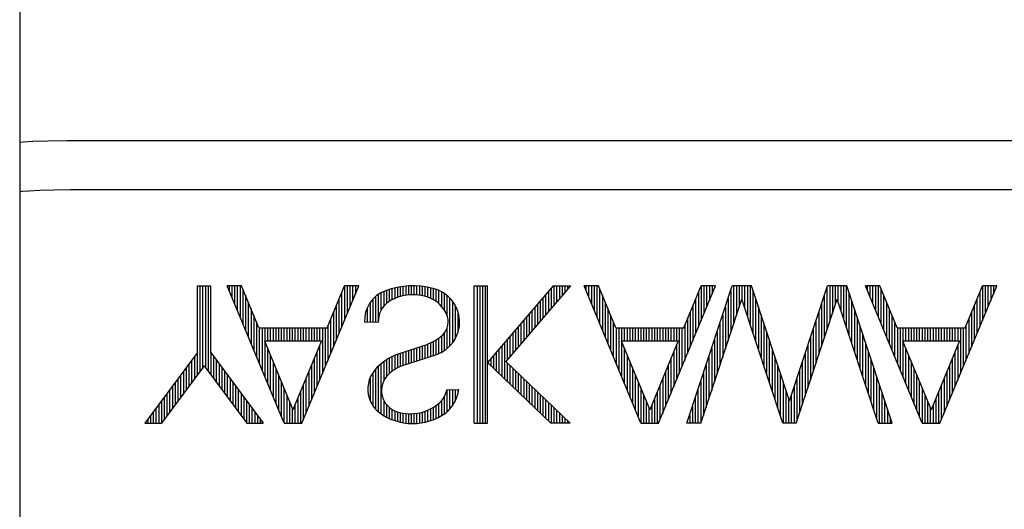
# Model space of a CAD drawing. Extents: x 4 to 2311, y -23 to 1597.
# Tile 8 of 18: x 254.15 to 261.33, y 1310.79 to 1314.35. Entities that reach past the tile are written whole.
import ezdxf

# ---------------------------------------------------------------- set-up
doc = ezdxf.new("R2010")
doc.units = 0
doc.header["$LTSCALE"] = 7
doc.header["$MEASUREMENT"] = 0
doc.layers.add('001', color=7, linetype='CONTINUOUS')

msp = doc.modelspace()

# ---------------------------------------------------------------- linework, layer by layer
at = {"layer": '001', "color": 2}
for p, q in [((254.1523, 1384.1135), (254.1523, 1304.1135)), ((281.3069, 1313.4676), (254.6523, 1313.4683)), ((254.6523, 1313.1135), (281.1523, 1313.1135)), ((255.448, 1311.9278), (255.448, 1312.4118)), ((255.448, 1312.4118), (255.5448, 1312.4118)), ((255.4652, 1312.4118), (255.4652, 1311.7885)), ((255.4852, 1312.4118), (255.4852, 1311.8154)), ((255.5052, 1312.4118), (255.5052, 1311.8187)), ((255.5252, 1312.4118), (255.5252, 1311.7918)), ((255.5448, 1311.9278), (255.5448, 1312.4118)), ((256.0794, 1311.4118), (255.6652, 1312.4118)), ((255.7699, 1312.4118), (255.6652, 1312.4118)), ((255.6783, 1312.4118), (255.6783, 1312.38)), ((255.6983, 1312.4118), (255.6983, 1312.3317)), ((255.7183, 1312.4118), (255.7183, 1312.2835)), ((255.7383, 1312.4118), (255.7383, 1312.2352)), ((255.7583, 1312.4118), (255.7583, 1312.1869)), ((255.896, 1312.1073), (255.7699, 1312.4118)), ((255.7783, 1312.3915), (255.7783, 1312.1386)), ((256.2087, 1311.4118), (256.6229, 1312.4118)), ((256.392, 1312.1073), (256.5182, 1312.4118)), ((256.6229, 1312.4118), (256.5182, 1312.4118)), ((256.5183, 1312.4118), (256.5183, 1312.1592)), ((256.5383, 1312.4118), (256.5383, 1312.2075)), ((256.5583, 1312.4118), (256.5583, 1312.2558)), ((256.5783, 1312.4118), (256.5783, 1312.3041)), ((256.5983, 1312.4118), (256.5983, 1312.3524)), ((256.6183, 1312.4118), (256.6183, 1312.4007)), ((256.8252, 1312.3784), (256.8252, 1312.2823)), ((256.8452, 1312.3853), (256.8452, 1312.2989)), ((256.8652, 1312.3907), (256.8652, 1312.309)), ((256.8852, 1312.3961), (256.8852, 1312.3189)), ((256.9052, 1312.4006), (256.9052, 1312.3273)), ((256.9252, 1312.4036), (256.9252, 1312.3331)), ((256.9452, 1312.4066), (256.9452, 1312.3389)), ((256.9652, 1312.4094), (256.9652, 1312.3427)), ((256.9852, 1312.4103), (256.9852, 1312.3447)), ((257.0052, 1312.4112), (257.0052, 1312.3466)), ((257.0252, 1312.4114), (257.0252, 1312.3472)), ((257.0452, 1312.4101), (257.0452, 1312.3458)), ((257.0652, 1312.4088), (257.0652, 1312.3442)), ((257.0852, 1312.4075), (257.0852, 1312.3393)), ((257.1052, 1312.404), (257.1052, 1312.3345)), ((257.1252, 1312.4003), (257.1252, 1312.3296)), ((257.1452, 1312.3966), (257.1452, 1312.3208)), ((257.1652, 1312.3911), (257.1652, 1312.3114)), ((257.1852, 1312.3844), (257.1852, 1312.2992)), ((257.2052, 1312.3776), (257.2052, 1312.2833)), ((257.4652, 1312.4118), (257.5619, 1312.4118)), ((257.4652, 1311.4117), (257.4652, 1312.4118)), ((257.4852, 1312.4118), (257.4852, 1311.4117)), ((257.5052, 1312.4118), (257.5052, 1311.4117)), ((257.5252, 1312.4118), (257.5252, 1311.4117)), ((257.5452, 1312.4118), (257.5452, 1311.4117)), ((257.5619, 1311.4117), (257.5619, 1312.4118)), ((258.0398, 1312.4118), (257.5619, 1311.8538)), ((258.1672, 1312.4118), (257.695, 1311.8603)), ((258.0252, 1312.3946), (258.0252, 1312.2459)), ((258.0398, 1312.4118), (258.1672, 1312.4118)), ((258.0452, 1312.4118), (258.0452, 1312.2692)), ((258.0652, 1312.4118), (258.0652, 1312.2926)), ((258.0852, 1312.4118), (258.0852, 1312.3159)), ((258.1052, 1312.4118), (258.1052, 1312.3393)), ((258.1252, 1312.4118), (258.1252, 1312.3626)), ((258.1452, 1312.4118), (258.1452, 1312.386)), ((258.1652, 1312.4118), (258.1652, 1312.4093)), ((258.6794, 1311.4118), (258.2652, 1312.4118)), ((258.3699, 1312.4118), (258.2652, 1312.4118)), ((258.2783, 1312.4118), (258.2783, 1312.38)), ((258.2983, 1312.4118), (258.2983, 1312.3317)), ((258.3183, 1312.4118), (258.3183, 1312.2835)), ((258.3383, 1312.4118), (258.3383, 1312.2352)), ((258.3583, 1312.4118), (258.3583, 1312.1869)), ((258.496, 1312.1073), (258.3699, 1312.4118)), ((258.3783, 1312.3915), (258.3783, 1312.1386)), ((258.8087, 1311.4118), (259.2229, 1312.4118)), ((258.992, 1312.1073), (259.1182, 1312.4118)), ((259.0152, 1311.4118), (259.3455, 1312.4118)), ((259.2229, 1312.4118), (259.1182, 1312.4118)), ((259.1183, 1312.4118), (259.1183, 1312.1592)), ((259.1383, 1312.4118), (259.1383, 1312.2075)), ((259.1583, 1312.4118), (259.1583, 1312.2558)), ((259.1783, 1312.4118), (259.1783, 1312.3041)), ((259.1983, 1312.4118), (259.1983, 1312.3524)), ((259.2183, 1312.4118), (259.2183, 1312.4007)), ((259.3352, 1312.3804), (259.3352, 1312.0719)), ((259.4854, 1312.4118), (259.3455, 1312.4118)), ((259.3552, 1312.4118), (259.3552, 1312.1325)), ((259.3752, 1312.4118), (259.3752, 1312.193)), ((259.3952, 1312.4118), (259.3952, 1312.2535)), ((259.4152, 1312.4118), (259.4152, 1312.3141)), ((259.4352, 1312.4118), (259.4352, 1312.2554)), ((259.4552, 1312.4118), (259.4552, 1312.1948)), ((259.4752, 1312.4118), (259.4752, 1312.1343)), ((259.7621, 1311.5741), (259.4854, 1312.4118)), ((259.4952, 1312.3823), (259.4952, 1312.0738)), ((259.7621, 1311.5741), (260.0391, 1312.4123)), ((260.0352, 1312.4005), (260.0352, 1312.092)), ((260.179, 1312.4123), (260.0391, 1312.4123)), ((260.0552, 1312.4123), (260.0552, 1312.1525)), ((260.0752, 1312.4123), (260.0752, 1312.2131)), ((260.0952, 1312.4123), (260.0952, 1312.2736)), ((260.1152, 1312.4123), (260.1152, 1312.297)), ((260.1352, 1312.4123), (260.1352, 1312.2364)), ((260.1552, 1312.4123), (260.1552, 1312.1759)), ((260.1752, 1312.4123), (260.1752, 1312.1153)), ((260.5093, 1311.4123), (260.179, 1312.4123)), ((260.7294, 1311.4118), (260.3152, 1312.4118)), ((260.4199, 1312.4118), (260.3152, 1312.4118)), ((260.3283, 1312.4118), (260.3283, 1312.38)), ((260.3483, 1312.4118), (260.3483, 1312.3317)), ((260.3683, 1312.4118), (260.3683, 1312.2835)), ((260.3883, 1312.4118), (260.3883, 1312.2352)), ((260.4083, 1312.4118), (260.4083, 1312.1869)), ((260.546, 1312.1073), (260.4199, 1312.4118)), ((260.4283, 1312.3915), (260.4283, 1312.1386)), ((260.8587, 1311.4118), (261.2729, 1312.4118)), ((261.042, 1312.1073), (261.1682, 1312.4118)), ((261.2729, 1312.4118), (261.1682, 1312.4118)), ((261.1683, 1312.4118), (261.1683, 1312.1592)), ((261.1883, 1312.4118), (261.1883, 1312.2075)), ((261.2083, 1312.4118), (261.2083, 1312.2558)), ((261.2283, 1312.4118), (261.2283, 1312.3041)), ((261.2483, 1312.4118), (261.2483, 1312.3524)), ((261.2683, 1312.4118), (261.2683, 1312.4007)), ((255.7983, 1312.3432), (255.7983, 1312.0903)), ((256.4783, 1312.3156), (256.4783, 1312.0627)), ((256.4983, 1312.3638), (256.4983, 1312.111)), ((256.7252, 1312.3129), (256.7252, 1312.1456)), ((256.7452, 1312.3339), (256.7452, 1312.1451)), ((256.7652, 1312.3481), (256.7652, 1312.1446)), ((256.7852, 1312.3616), (256.7852, 1312.2309)), ((256.8052, 1312.37), (256.8052, 1312.2611)), ((257.2252, 1312.3687), (257.2252, 1312.263)), ((257.2452, 1312.3563), (257.2452, 1312.2382)), ((257.2652, 1312.3424), (257.2652, 1312.1989)), ((257.2852, 1312.3235), (257.2852, 1311.9721)), ((257.3052, 1312.3008), (257.3052, 1311.9947)), ((257.9452, 1312.3012), (257.9452, 1312.1525)), ((257.9652, 1312.3246), (257.9652, 1312.1758)), ((257.9852, 1312.3479), (257.9852, 1312.1992)), ((258.0052, 1312.3713), (258.0052, 1312.2225)), ((258.3983, 1312.3432), (258.3983, 1312.0903)), ((259.0783, 1312.3156), (259.0783, 1312.0627)), ((259.0983, 1312.3638), (259.0983, 1312.111)), ((259.1171, 1311.4118), (259.4155, 1312.315)), ((259.3152, 1312.3199), (259.3152, 1312.0114)), ((259.7139, 1311.4118), (259.4155, 1312.315)), ((259.5152, 1312.3217), (259.5152, 1312.0132)), ((259.8106, 1311.4123), (260.109, 1312.3156)), ((260.0152, 1312.34), (260.0152, 1312.0315)), ((260.4074, 1311.4123), (260.109, 1312.3156)), ((260.1952, 1312.3633), (260.1952, 1312.0548)), ((260.2152, 1312.3028), (260.2152, 1311.9942)), ((260.4483, 1312.3432), (260.4483, 1312.0903)), ((261.1283, 1312.3156), (261.1283, 1312.0627)), ((261.1483, 1312.3638), (261.1483, 1312.111)), ((255.8183, 1312.2949), (255.8183, 1312.042)), ((255.8383, 1312.2466), (255.8383, 1311.9937)), ((256.4583, 1312.2673), (256.4583, 1312.0144)), ((256.6852, 1312.2512), (256.6852, 1312.1467)), ((256.7052, 1312.2873), (256.7052, 1312.1461)), ((257.3252, 1312.2715), (257.3252, 1312.0235)), ((257.8852, 1312.2312), (257.8852, 1312.0824)), ((257.9052, 1312.2545), (257.9052, 1312.1058)), ((257.9252, 1312.2779), (257.9252, 1312.1291)), ((258.4183, 1312.2949), (258.4183, 1312.042)), ((258.4383, 1312.2466), (258.4383, 1311.9937)), ((259.0583, 1312.2673), (259.0583, 1312.0144)), ((259.2952, 1312.2593), (259.2952, 1311.9508)), ((259.5352, 1312.2612), (259.5352, 1311.9527)), ((259.9952, 1312.2794), (259.9952, 1311.9709)), ((260.2352, 1312.2422), (260.2352, 1311.9337)), ((260.4683, 1312.2949), (260.4683, 1312.042)), ((260.4883, 1312.2466), (260.4883, 1311.9937)), ((261.1083, 1312.2673), (261.1083, 1312.0144)), ((255.8583, 1312.1983), (255.8583, 1311.9455)), ((256.4183, 1312.1707), (256.4183, 1311.9178)), ((256.4383, 1312.219), (256.4383, 1311.9661)), ((257.3452, 1312.2252), (257.3452, 1312.0694)), ((257.8252, 1312.1611), (257.8252, 1312.0124)), ((257.8452, 1312.1845), (257.8452, 1312.0357)), ((257.8652, 1312.2078), (257.8652, 1312.0591)), ((258.4583, 1312.1983), (258.4583, 1311.9455)), ((259.0183, 1312.1707), (259.0183, 1311.9178)), ((259.0383, 1312.219), (259.0383, 1311.9661)), ((259.2752, 1312.1988), (259.2752, 1311.8903)), ((259.5552, 1312.2006), (259.5552, 1311.8921)), ((259.9552, 1312.1583), (259.9552, 1311.8498)), ((259.9752, 1312.2189), (259.9752, 1311.9104)), ((260.2552, 1312.1817), (260.2552, 1311.8732)), ((260.5083, 1312.1983), (260.5083, 1311.9455)), ((261.0683, 1312.1707), (261.0683, 1311.9178)), ((261.0883, 1312.219), (261.0883, 1311.9661)), ((255.8783, 1312.1501), (255.8783, 1311.8972)), ((255.896, 1312.1073), (256.392, 1312.1073)), ((255.8983, 1312.1073), (255.8983, 1311.8489)), ((255.9183, 1312.1073), (255.9183, 1311.8006)), ((255.9383, 1312.1073), (255.9383, 1312.0105)), ((255.9583, 1312.1073), (255.9583, 1312.0105)), ((255.9783, 1312.1073), (255.9783, 1312.0105)), ((255.9983, 1312.1073), (255.9983, 1312.0105)), ((256.0183, 1312.1073), (256.0183, 1312.0105)), ((256.0383, 1312.1073), (256.0383, 1312.0105)), ((256.0583, 1312.1073), (256.0583, 1312.0105)), ((256.0783, 1312.1073), (256.0783, 1312.0105)), ((256.0983, 1312.1073), (256.0983, 1312.0105)), ((256.1183, 1312.1073), (256.1183, 1312.0105)), ((256.1383, 1312.1073), (256.1383, 1312.0105)), ((256.1583, 1312.1073), (256.1583, 1312.0105)), ((256.1783, 1312.1073), (256.1783, 1312.0105)), ((256.1983, 1312.1073), (256.1983, 1312.0105)), ((256.2183, 1312.1073), (256.2183, 1312.0105)), ((256.2383, 1312.1073), (256.2383, 1312.0105)), ((256.2583, 1312.1073), (256.2583, 1312.0105)), ((256.2783, 1312.1073), (256.2783, 1312.0105)), ((256.2983, 1312.1073), (256.2983, 1312.0105)), ((256.3183, 1312.1073), (256.3183, 1312.0105)), ((256.3383, 1312.1073), (256.3383, 1312.0105)), ((256.3583, 1312.1073), (256.3583, 1311.773)), ((256.3783, 1312.1073), (256.3783, 1311.8213)), ((256.3983, 1312.1224), (256.3983, 1311.8695)), ((256.7658, 1312.1446), (256.6652, 1312.1472)), ((257.2652, 1312.1053), (257.2652, 1311.9537)), ((257.7652, 1312.0911), (257.7652, 1311.9423)), ((257.7852, 1312.1144), (257.7852, 1311.9657)), ((257.8052, 1312.1378), (257.8052, 1311.989)), ((258.4783, 1312.1501), (258.4783, 1311.8972)), ((258.496, 1312.1073), (258.992, 1312.1073)), ((258.4983, 1312.1073), (258.4983, 1311.8489)), ((258.5183, 1312.1073), (258.5183, 1311.8006)), ((258.5383, 1312.1073), (258.5383, 1312.0105)), ((258.5583, 1312.1073), (258.5583, 1312.0105)), ((258.5783, 1312.1073), (258.5783, 1312.0105)), ((258.5983, 1312.1073), (258.5983, 1312.0105)), ((258.6183, 1312.1073), (258.6183, 1312.0105)), ((258.6383, 1312.1073), (258.6383, 1312.0105)), ((258.6583, 1312.1073), (258.6583, 1312.0105)), ((258.6783, 1312.1073), (258.6783, 1312.0105)), ((258.6983, 1312.1073), (258.6983, 1312.0105)), ((258.7183, 1312.1073), (258.7183, 1312.0105)), ((258.7383, 1312.1073), (258.7383, 1312.0105)), ((258.7583, 1312.1073), (258.7583, 1312.0105)), ((258.7783, 1312.1073), (258.7783, 1312.0105)), ((258.7983, 1312.1073), (258.7983, 1312.0105)), ((258.8183, 1312.1073), (258.8183, 1312.0105)), ((258.8383, 1312.1073), (258.8383, 1312.0105)), ((258.8583, 1312.1073), (258.8583, 1312.0105)), ((258.8783, 1312.1073), (258.8783, 1312.0105)), ((258.8983, 1312.1073), (258.8983, 1312.0105)), ((258.9183, 1312.1073), (258.9183, 1312.0105)), ((258.9383, 1312.1073), (258.9383, 1312.0105)), ((258.9583, 1312.1073), (258.9583, 1311.773)), ((258.9783, 1312.1073), (258.9783, 1311.8213)), ((258.9983, 1312.1224), (258.9983, 1311.8695)), ((259.2552, 1312.1383), (259.2552, 1311.8298)), ((259.5752, 1312.1401), (259.5752, 1311.8316)), ((259.9352, 1312.0978), (259.9352, 1311.7893)), ((260.2752, 1312.1211), (260.2752, 1311.8126)), ((260.5283, 1312.1501), (260.5283, 1311.8972)), ((260.546, 1312.1073), (261.042, 1312.1073)), ((260.5483, 1312.1073), (260.5483, 1311.8489)), ((260.5683, 1312.1073), (260.5683, 1311.8006)), ((260.5883, 1312.1073), (260.5883, 1312.0105)), ((260.6083, 1312.1073), (260.6083, 1312.0105)), ((260.6283, 1312.1073), (260.6283, 1312.0105)), ((260.6483, 1312.1073), (260.6483, 1312.0105)), ((260.6683, 1312.1073), (260.6683, 1312.0105)), ((260.6883, 1312.1073), (260.6883, 1312.0105)), ((260.7083, 1312.1073), (260.7083, 1312.0105)), ((260.7283, 1312.1073), (260.7283, 1312.0105)), ((260.7483, 1312.1073), (260.7483, 1312.0105)), ((260.7683, 1312.1073), (260.7683, 1312.0105)), ((260.7883, 1312.1073), (260.7883, 1312.0105)), ((260.8083, 1312.1073), (260.8083, 1312.0105)), ((260.8283, 1312.1073), (260.8283, 1312.0105)), ((260.8483, 1312.1073), (260.8483, 1312.0105)), ((260.8683, 1312.1073), (260.8683, 1312.0105)), ((260.8883, 1312.1073), (260.8883, 1312.0105)), ((260.9083, 1312.1073), (260.9083, 1312.0105)), ((260.9283, 1312.1073), (260.9283, 1312.0105)), ((260.9483, 1312.1073), (260.9483, 1312.0105)), ((260.9683, 1312.1073), (260.9683, 1312.0105)), ((260.9883, 1312.1073), (260.9883, 1312.0105)), ((261.0083, 1312.1073), (261.0083, 1311.773)), ((261.0283, 1312.1073), (261.0283, 1311.8213)), ((261.0483, 1312.1224), (261.0483, 1311.8695)), ((257.1852, 1312.0193), (257.1852, 1311.9097)), ((257.2052, 1312.0323), (257.2052, 1311.9178)), ((257.2252, 1312.0478), (257.2252, 1311.9276)), ((257.2452, 1312.069), (257.2452, 1311.9387)), ((257.7052, 1312.021), (257.7052, 1311.8722)), ((257.7252, 1312.0444), (257.7252, 1311.8956)), ((257.7452, 1312.0677), (257.7452, 1311.919)), ((259.2152, 1312.0172), (259.2152, 1311.7087)), ((259.2352, 1312.0777), (259.2352, 1311.7692)), ((259.5952, 1312.0796), (259.5952, 1311.7711)), ((259.6152, 1312.019), (259.6152, 1311.7105)), ((259.9152, 1312.0373), (259.9152, 1311.7288)), ((260.2952, 1312.0606), (260.2952, 1311.7521)), ((255.9361, 1312.0105), (256.352, 1312.0105)), ((255.9361, 1312.0105), (256.144, 1311.5085)), ((255.9383, 1312.0052), (255.9383, 1311.7523)), ((255.9583, 1311.9569), (255.9583, 1311.704)), ((256.352, 1312.0105), (256.144, 1311.5085)), ((256.3383, 1311.9776), (256.3383, 1311.7247)), ((256.914, 1311.9159), (257.0978, 1311.9772)), ((257.0052, 1311.9463), (257.0052, 1311.8514)), ((257.0252, 1311.953), (257.0252, 1311.8578)), ((257.0452, 1311.9597), (257.0452, 1311.8643)), ((257.0652, 1311.9663), (257.0652, 1311.8708)), ((257.0852, 1311.973), (257.0852, 1311.8773)), ((257.1052, 1311.9802), (257.1052, 1311.8838)), ((257.1252, 1311.9881), (257.1252, 1311.8903)), ((257.1452, 1311.9968), (257.1452, 1311.8968)), ((257.1652, 1312.0081), (257.1652, 1311.9032)), ((257.6452, 1311.951), (257.6452, 1311.774)), ((257.6652, 1311.9743), (257.6652, 1311.7549)), ((257.6852, 1311.9977), (257.6852, 1311.7357)), ((258.5361, 1312.0105), (258.744, 1311.5085)), ((258.5361, 1312.0105), (258.952, 1312.0105)), ((258.5383, 1312.0052), (258.5383, 1311.7523)), ((258.5583, 1311.9569), (258.5583, 1311.704)), ((258.952, 1312.0105), (258.744, 1311.5085)), ((258.9383, 1311.9776), (258.9383, 1311.7247)), ((259.1952, 1311.9566), (259.1952, 1311.6481)), ((259.6352, 1311.9585), (259.6352, 1311.65)), ((259.8952, 1311.9767), (259.8952, 1311.6682)), ((260.3152, 1312.0001), (260.3152, 1311.6915)), ((260.5861, 1312.0105), (261.002, 1312.0105)), ((260.5861, 1312.0105), (260.794, 1311.5085)), ((260.5883, 1312.0052), (260.5883, 1311.7523)), ((260.6083, 1311.9569), (260.6083, 1311.704)), ((261.002, 1312.0105), (260.794, 1311.5085)), ((260.9883, 1311.9776), (260.9883, 1311.7247)), ((255.448, 1311.9278), (255.0652, 1311.4118)), ((255.4252, 1311.897), (255.4252, 1311.7346)), ((255.4452, 1311.9239), (255.4452, 1311.7615)), ((255.5448, 1311.9278), (255.9276, 1311.4118)), ((255.5452, 1311.9272), (255.5452, 1311.7648)), ((255.5652, 1311.9003), (255.5652, 1311.7379)), ((255.5852, 1311.8733), (255.5852, 1311.7109)), ((255.9783, 1311.9086), (255.9783, 1311.6558)), ((256.2983, 1311.881), (256.2983, 1311.6281)), ((256.3183, 1311.9293), (256.3183, 1311.6764)), ((256.8252, 1311.8728), (256.8252, 1311.7509)), ((256.8452, 1311.8848), (256.8452, 1311.7712)), ((256.8652, 1311.8958), (256.8652, 1311.7888)), ((256.8852, 1311.9041), (256.8852, 1311.8029)), ((256.9052, 1311.9123), (256.9052, 1311.8141)), ((256.9252, 1311.9196), (256.9252, 1311.8238)), ((256.9452, 1311.9263), (256.9452, 1311.8316)), ((256.9502, 1311.8335), (257.1851, 1311.9097)), ((256.9652, 1311.933), (256.9652, 1311.8384)), ((256.9852, 1311.9396), (256.9852, 1311.8449)), ((257.5852, 1311.8809), (257.5852, 1311.8315)), ((257.6052, 1311.9042), (257.6052, 1311.8123)), ((257.6252, 1311.9276), (257.6252, 1311.7932)), ((258.5783, 1311.9086), (258.5783, 1311.6558)), ((258.8983, 1311.881), (258.8983, 1311.6281)), ((258.9183, 1311.9293), (258.9183, 1311.6764)), ((259.1752, 1311.8961), (259.1752, 1311.5876)), ((259.6552, 1311.8979), (259.6552, 1311.5894)), ((259.8752, 1311.9162), (259.8752, 1311.6077)), ((260.3352, 1311.9395), (260.3352, 1311.631)), ((260.3552, 1311.879), (260.3552, 1311.5705)), ((260.6283, 1311.9086), (260.6283, 1311.6558)), ((260.9483, 1311.881), (260.9483, 1311.6281)), ((260.9683, 1311.9293), (260.9683, 1311.6764)), ((255.4964, 1311.8306), (255.1857, 1311.4118)), ((255.3652, 1311.8161), (255.3652, 1311.6537)), ((255.3852, 1311.8431), (255.3852, 1311.6807)), ((255.4052, 1311.87), (255.4052, 1311.7076)), ((255.4964, 1311.8306), (255.8071, 1311.4118)), ((255.6052, 1311.8464), (255.6052, 1311.6839)), ((255.6252, 1311.8194), (255.6252, 1311.657)), ((255.9983, 1311.8604), (255.9983, 1311.6075)), ((256.0183, 1311.8121), (256.0183, 1311.5592)), ((256.2783, 1311.8327), (256.2783, 1311.5798)), ((256.7452, 1311.8044), (256.7452, 1311.5169)), ((256.7652, 1311.8247), (256.7652, 1311.4975)), ((256.7852, 1311.8436), (256.7852, 1311.4828)), ((256.8052, 1311.8585), (256.8052, 1311.7198)), ((257.5619, 1311.8538), (258.0233, 1311.4117)), ((257.5652, 1311.8575), (257.5652, 1311.8507)), ((257.695, 1311.8603), (258.1632, 1311.4117)), ((257.7052, 1311.8506), (257.7052, 1311.7165)), ((257.7252, 1311.8314), (257.7252, 1311.6974)), ((257.7452, 1311.8122), (257.7452, 1311.6782)), ((258.5983, 1311.8604), (258.5983, 1311.6075)), ((258.6183, 1311.8121), (258.6183, 1311.5592)), ((258.8783, 1311.8327), (258.8783, 1311.5798)), ((259.1552, 1311.8356), (259.1552, 1311.527)), ((259.6752, 1311.8374), (259.6752, 1311.5289)), ((259.8552, 1311.8556), (259.8552, 1311.5471)), ((260.3752, 1311.8184), (260.3752, 1311.5099)), ((260.6483, 1311.8604), (260.6483, 1311.6075)), ((260.6683, 1311.8121), (260.6683, 1311.5592)), ((260.9283, 1311.8327), (260.9283, 1311.5798)), ((255.3052, 1311.7353), (255.3052, 1311.5728)), ((255.3252, 1311.7622), (255.3252, 1311.5998)), ((255.3452, 1311.7892), (255.3452, 1311.6268)), ((255.6452, 1311.7924), (255.6452, 1311.63)), ((255.6652, 1311.7655), (255.6652, 1311.6031)), ((255.6852, 1311.7385), (255.6852, 1311.5761)), ((256.0383, 1311.7638), (256.0383, 1311.5109)), ((256.2383, 1311.7362), (256.2383, 1311.4833)), ((256.2583, 1311.7844), (256.2583, 1311.5316)), ((256.7052, 1311.7376), (256.7052, 1311.5768)), ((256.7252, 1311.7767), (256.7252, 1311.5406)), ((257.7652, 1311.7931), (257.7652, 1311.6591)), ((257.7852, 1311.7739), (257.7852, 1311.6399)), ((257.8052, 1311.7547), (257.8052, 1311.6207)), ((257.8252, 1311.7356), (257.8252, 1311.6016)), ((258.6383, 1311.7638), (258.6383, 1311.5109)), ((258.8383, 1311.7362), (258.8383, 1311.4833)), ((258.8583, 1311.7844), (258.8583, 1311.5316)), ((259.1352, 1311.775), (259.1352, 1311.4665)), ((259.6952, 1311.7769), (259.6952, 1311.4684)), ((259.8152, 1311.7346), (259.8152, 1311.4261)), ((259.8352, 1311.7951), (259.8352, 1311.4866)), ((260.3952, 1311.7579), (260.3952, 1311.4494)), ((260.6883, 1311.7638), (260.6883, 1311.5109)), ((260.8883, 1311.7362), (260.8883, 1311.4833)), ((260.9083, 1311.7844), (260.9083, 1311.5316)), ((255.2652, 1311.6813), (255.2652, 1311.5189)), ((255.2852, 1311.7083), (255.2852, 1311.5459)), ((255.7052, 1311.7116), (255.7052, 1311.5492)), ((255.7252, 1311.6846), (255.7252, 1311.5222)), ((255.7452, 1311.6577), (255.7452, 1311.4953)), ((256.0583, 1311.7155), (256.0583, 1311.4626)), ((256.0783, 1311.6672), (256.0783, 1311.4143)), ((256.2183, 1311.6879), (256.2183, 1311.435)), ((257.2643, 1311.6556), (257.3528, 1311.6569)), ((257.2652, 1311.6556), (257.2652, 1311.4931)), ((257.2852, 1311.6559), (257.2852, 1311.5137)), ((257.3052, 1311.6562), (257.3052, 1311.5399)), ((257.3252, 1311.6565), (257.3252, 1311.5703)), ((257.3452, 1311.6568), (257.3452, 1311.6231)), ((257.8452, 1311.7164), (257.8452, 1311.5824)), ((257.8652, 1311.6973), (257.8652, 1311.5633)), ((257.8852, 1311.6781), (257.8852, 1311.5441)), ((257.9052, 1311.6589), (257.9052, 1311.5249)), ((258.6583, 1311.7155), (258.6583, 1311.4626)), ((258.6783, 1311.6672), (258.6783, 1311.4143)), ((258.8183, 1311.6879), (258.8183, 1311.435)), ((259.1152, 1311.7145), (259.1152, 1311.4118)), ((259.7152, 1311.7163), (259.7152, 1311.4123)), ((259.7352, 1311.6558), (259.7352, 1311.4123)), ((259.7952, 1311.674), (259.7952, 1311.4123)), ((260.4152, 1311.6974), (260.4152, 1311.4123)), ((260.7083, 1311.7155), (260.7083, 1311.4626)), ((260.7283, 1311.6672), (260.7283, 1311.4143)), ((260.8683, 1311.6879), (260.8683, 1311.435)), ((255.2052, 1311.6005), (255.2052, 1311.4381)), ((255.2252, 1311.6274), (255.2252, 1311.465)), ((255.2452, 1311.6544), (255.2452, 1311.492)), ((255.7652, 1311.6307), (255.7652, 1311.4683)), ((255.7852, 1311.6038), (255.7852, 1311.4413)), ((256.0983, 1311.6189), (256.0983, 1311.4118)), ((256.1783, 1311.5913), (256.1783, 1311.4118)), ((256.1983, 1311.6396), (256.1983, 1311.4118)), ((257.2452, 1311.6017), (257.2452, 1311.4795)), ((257.9252, 1311.6398), (257.9252, 1311.5058)), ((257.9452, 1311.6206), (257.9452, 1311.4866)), ((257.9652, 1311.6015), (257.9652, 1311.4674)), ((258.6983, 1311.6189), (258.6983, 1311.4118)), ((258.7783, 1311.5913), (258.7783, 1311.4118)), ((258.7983, 1311.6396), (258.7983, 1311.4118)), ((259.0752, 1311.5934), (259.0752, 1311.4118)), ((259.0952, 1311.6539), (259.0952, 1311.4118)), ((259.7552, 1311.5952), (259.7552, 1311.4123)), ((259.7752, 1311.6135), (259.7752, 1311.4123)), ((260.4352, 1311.6368), (260.4352, 1311.4123)), ((260.7483, 1311.6189), (260.7483, 1311.4118)), ((260.8283, 1311.5913), (260.8283, 1311.4118)), ((260.8483, 1311.6396), (260.8483, 1311.4118)), ((255.1452, 1311.5196), (255.1452, 1311.4118)), ((255.1652, 1311.5466), (255.1652, 1311.4118)), ((255.1852, 1311.5735), (255.1852, 1311.4118)), ((255.8052, 1311.5768), (255.8052, 1311.4144)), ((255.8252, 1311.5498), (255.8252, 1311.4118)), ((255.8452, 1311.5229), (255.8452, 1311.4118)), ((256.1183, 1311.5706), (256.1183, 1311.4118)), ((256.1383, 1311.5224), (256.1383, 1311.4118)), ((256.1583, 1311.543), (256.1583, 1311.4118)), ((256.8052, 1311.5814), (256.8052, 1311.4685)), ((256.8252, 1311.5503), (256.8252, 1311.458)), ((256.8452, 1311.5288), (256.8452, 1311.4475)), ((256.8652, 1311.5136), (256.8652, 1311.4396)), ((257.1452, 1311.5176), (257.1452, 1311.4316)), ((257.1652, 1311.5289), (257.1652, 1311.4381)), ((257.1852, 1311.5403), (257.1852, 1311.4456)), ((257.2052, 1311.5574), (257.2052, 1311.4557)), ((257.2252, 1311.5745), (257.2252, 1311.4658)), ((257.9852, 1311.5823), (257.9852, 1311.4483)), ((258.0052, 1311.5631), (258.0052, 1311.4291)), ((258.0252, 1311.544), (258.0252, 1311.4117)), ((258.0452, 1311.5248), (258.0452, 1311.4117)), ((258.7183, 1311.5706), (258.7183, 1311.4118)), ((258.7383, 1311.5224), (258.7383, 1311.4118)), ((258.7583, 1311.543), (258.7583, 1311.4118)), ((259.0552, 1311.5329), (259.0552, 1311.4118)), ((260.4552, 1311.5763), (260.4552, 1311.4123)), ((260.4752, 1311.5157), (260.4752, 1311.4123)), ((260.7683, 1311.5706), (260.7683, 1311.4118)), ((260.7883, 1311.5224), (260.7883, 1311.4118)), ((260.8083, 1311.543), (260.8083, 1311.4118)), ((255.1052, 1311.4657), (255.1052, 1311.4118)), ((255.1252, 1311.4926), (255.1252, 1311.4118)), ((255.8652, 1311.4959), (255.8652, 1311.4118)), ((255.8852, 1311.469), (255.8852, 1311.4118)), ((255.9052, 1311.442), (255.9052, 1311.4118)), ((256.8852, 1311.5027), (256.8852, 1311.4324)), ((256.9052, 1311.4945), (256.9052, 1311.4253)), ((256.9252, 1311.4896), (256.9252, 1311.4205)), ((256.9452, 1311.4854), (256.9452, 1311.4162)), ((256.9652, 1311.4827), (256.9652, 1311.4134)), ((256.9852, 1311.4815), (256.9852, 1311.4116)), ((257.0052, 1311.4809), (257.0052, 1311.4097)), ((257.0252, 1311.4825), (257.0252, 1311.4102)), ((257.0452, 1311.4841), (257.0452, 1311.4109)), ((257.0652, 1311.4886), (257.0652, 1311.4127)), ((257.0852, 1311.4931), (257.0852, 1311.4159)), ((257.1052, 1311.4994), (257.1052, 1311.419)), ((257.1252, 1311.5068), (257.1252, 1311.4252)), ((258.0652, 1311.5056), (258.0652, 1311.4117)), ((258.0852, 1311.4865), (258.0852, 1311.4117)), ((258.1052, 1311.4673), (258.1052, 1311.4117)), ((258.1252, 1311.4482), (258.1252, 1311.4117)), ((259.0352, 1311.4723), (259.0352, 1311.4118)), ((260.4952, 1311.4552), (260.4952, 1311.4123)), ((255.0652, 1311.4118), (255.1857, 1311.4118)), ((255.0653, 1311.412), (255.0655, 1311.4118)), ((255.0852, 1311.4387), (255.0852, 1311.4118)), ((255.8071, 1311.4118), (255.9276, 1311.4118)), ((255.9252, 1311.4151), (255.9252, 1311.4118)), ((256.0794, 1311.4118), (256.2087, 1311.4118)), ((257.4652, 1311.4117), (257.5619, 1311.4117)), ((258.1632, 1311.4117), (258.0233, 1311.4117)), ((258.1452, 1311.429), (258.1452, 1311.4117)), ((258.6794, 1311.4118), (258.8087, 1311.4118)), ((259.1171, 1311.4118), (259.0152, 1311.4118)), ((259.8106, 1311.4123), (259.7139, 1311.4123)), ((260.4074, 1311.4123), (260.5093, 1311.4123)), ((260.7294, 1311.4118), (260.8587, 1311.4118))]:
    msp.add_line(p, q, dxfattribs=at)
for points in [[(254.6523, 1313.4683), (254.4977, 1313.4676), (254.3584, 1313.4658), (254.2478, 1313.4629), (254.1768, 1313.4592), (254.1523, 1313.4552)], [(254.1523, 1313.0961), (254.1691, 1313.1006), (254.2197, 1313.1048), (254.2988, 1313.1084), (254.4016, 1313.1112), (254.5237, 1313.113), (254.6523, 1313.1135)]]:
    msp.add_lwpolyline(points, dxfattribs=at)
for centre, radius, start, end in [((256.8957, 1312.1593), 0.2308, 109.69769, 183.01422), ((257.0159, 1311.837), 0.5748, 75.06929, 110.1367), ((257.1077, 1312.1481), 0.2506, 287.96698, 76.88936), ((257.0178, 1312.0175), 0.3302, 64.79799, 122.57387), ((257.0575, 1312.1169), 0.2236, 18.11851, 63.00125), ((256.943, 1312.1514), 0.1774, 125.48162, 182.207), ((257.1389, 1312.1513), 0.1358, 306.10449, 14.9877), ((256.9667, 1312.3698), 0.4139, 288.4583, 307.53167), ((257.0395, 1311.5401), 0.3962, 108.4583, 139.62431), ((257.0402, 1311.5558), 0.2919, 107.96698, 133.59765), ((256.9131, 1311.6577), 0.2239, 141.599, 196.01614), ((256.9523, 1311.6501), 0.163, 134.0742, 252.13798), ((257.116, 1311.6776), 0.1505, 311.50112, 351.59157), ((257.0899, 1311.6916), 0.2648, 309.91127, 352.47948), ((256.9083, 1311.6649), 0.2214, 198.16055, 231.11707), ((256.9977, 1311.8044), 0.3239, 252.86154, 312.30069), ((257.0173, 1311.8209), 0.4115, 232.93518, 306.1071)]:
    msp.add_arc(centre, radius, start, end, dxfattribs=at)

doc.saveas('drawing.dxf')
